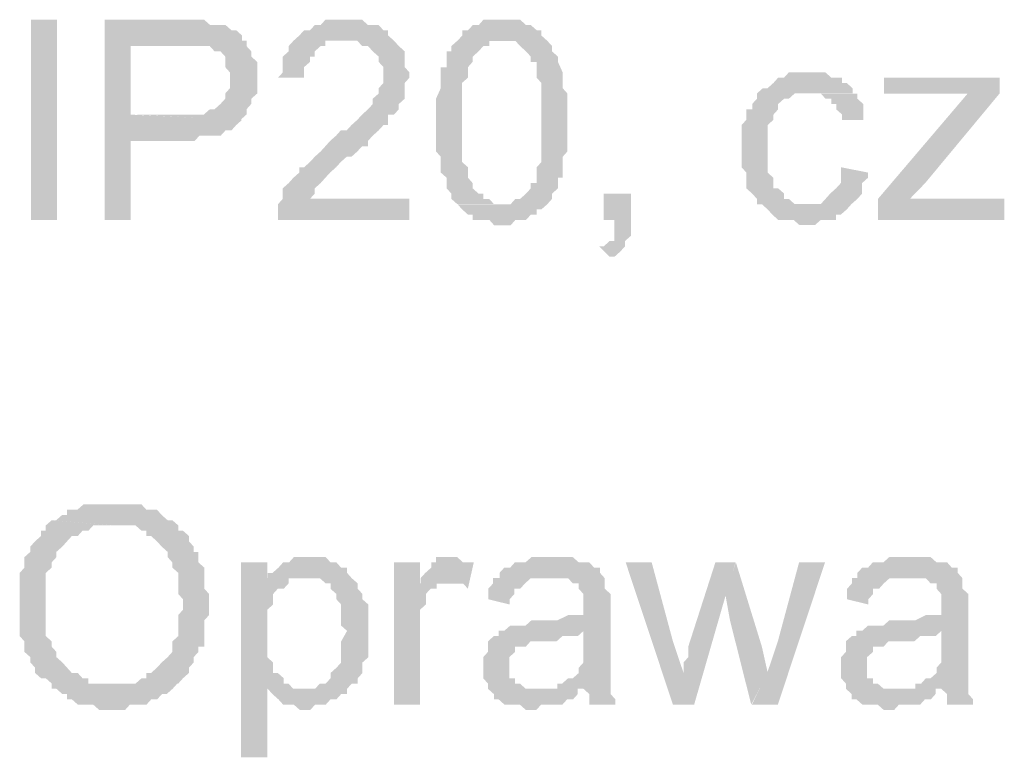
# Model space of a CAD drawing. Header units: millimetres. Extents: x -523 to 1404227, y -783705 to 1038705.
# Tile 140 of 256: x 402252 to 403044, y 233155 to 233748. Entities that reach past the tile are written whole.
import ezdxf

# ---------------------------------------------------------------- set-up
doc = ezdxf.new("R2010")
doc.units = ezdxf.units.MM
doc.linetypes.add('ACAD_ISO08W100', pattern=[36, 24, -3, 6, -3])
doc.layers.add('!!ELEKTRYKA', color=7, linetype='Continuous')

msp = doc.modelspace()

# ---------------------------------------------------------------- hatches: boundary and pattern name
at = {"layer": '!!ELEKTRYKA', "linetype": 'ACAD_ISO08W100'}
for points in [[(402379.56, 233747.73), (402320.5, 233747.73), (402320.5, 233586.94), (402341.46, 233586.94), (402341.46, 233650.38), (402384.33, 233650.38), (402388.14, 233650.38), (402392.9, 233650.38), (402396.71, 233654.66), (402400.52, 233654.66), (402405.28, 233654.66), (402409.09, 233654.66), (402413.85, 233654.66), (402417.67, 233658.86), (402422.43, 233658.86), (402426.24, 233663.14), (402426.24, 233663.14), (402431, 233667.33), (402431, 233667.33), (402341.46, 233671.52), (402341.46, 233726.58), (402384.33, 233726.58), (402434.81, 233730.87), (402431, 233730.87), (402431, 233735.06), (402426.24, 233739.35), (402422.43, 233739.35), (402417.67, 233743.54), (402413.85, 233743.54), (402409.09, 233743.54), (402405.28, 233743.54), (402405.28, 233743.54), (402400.52, 233747.73), (402396.71, 233747.73), (402392.9, 233747.73), (402388.14, 233747.73)], [(402515.09, 233747.79), (402510.33, 233747.79), (402506.53, 233747.79), (402497.96, 233747.79), (402494.15, 233743.51), (402489.4, 233743.51), (402489.4, 233743.51), (402485.59, 233739.32), (402480.83, 233739.32), (402477.02, 233735.13), (402477.02, 233735.13), (402472.27, 233730.85), (402468.46, 233726.66), (402468.46, 233722.38), (402463.7, 233718.19), (402463.7, 233713.91), (402463.7, 233709.72), (402463.7, 233705.44), (402459.89, 233701.25), (402480.83, 233701.25), (402480.83, 233705.44), (402480.83, 233709.72), (402485.59, 233713.91), (402485.59, 233718.19), (402489.4, 233718.19), (402489.4, 233722.38), (402494.15, 233726.66), (402497.96, 233726.66), (402497.96, 233730.85), (402501.77, 233730.85), (402510.33, 233730.85), (402515.09, 233730.85), (402553.16, 233730.85), (402548.4, 233735.13), (402548.4, 233735.13), (402548.4, 233739.32), (402544.6, 233739.32), (402540.79, 233743.51), (402536.03, 233743.51), (402532.22, 233743.51), (402527.47, 233747.79), (402523.66, 233747.79), (402518.9, 233747.79)], [(402642.15, 233747.81), (402638.34, 233747.81), (402633.59, 233747.81), (402629.79, 233747.81), (402625.03, 233747.81), (402621.23, 233743.53), (402616.47, 233743.53), (402612.67, 233739.35), (402612.67, 233739.35), (402607.92, 233739.35), (402607.92, 233735.07), (402604.11, 233730.79), (402638.34, 233730.79), (402642.15, 233730.79), (402646.9, 233730.79), (402650.7, 233730.79), (402654.51, 233726.61), (402654.51, 233726.61), (402659.26, 233722.33), (402663.07, 233718.14), (402663.07, 233718.14), (402663.07, 233713.86), (402667.82, 233713.86), (402667.82, 233709.68), (402667.82, 233705.4), (402667.82, 233701.22), (402671.62, 233696.94), (402671.62, 233692.76), (402671.62, 233688.48), (402671.62, 233684.29), (402671.62, 233680.01), (402671.62, 233671.55), (402671.62, 233667.37), (402671.62, 233663.09), (402671.62, 233658.91), (402671.62, 233654.63), (402671.62, 233646.17), (402671.62, 233641.98), (402671.62, 233637.7), (402671.62, 233633.42), (402667.82, 233629.24), (402667.82, 233624.96), (402667.82, 233620.78), (402667.82, 233616.5), (402663.07, 233616.5), (402663.07, 233612.32), (402663.07, 233612.32), (402659.26, 233608.04), (402654.51, 233603.85), (402650.7, 233603.85), (402646.9, 233599.57), (402642.15, 233599.57), (402642.15, 233599.57), (402604.11, 233599.57), (402607.92, 233595.39), (402612.67, 233591.11), (402616.47, 233591.11), (402616.47, 233586.93), (402621.23, 233586.93), (402625.03, 233586.93), (402629.79, 233586.93), (402633.59, 233582.65), (402642.15, 233582.65), (402642.15, 233582.65), (402646.9, 233582.65), (402650.7, 233586.93), (402654.51, 233586.93), (402659.26, 233586.93), (402663.07, 233591.11), (402667.82, 233591.11), (402667.82, 233595.39), (402671.62, 233595.39), (402671.62, 233595.39), (402676.38, 233599.57), (402680.18, 233603.85), (402680.18, 233608.04), (402684.93, 233612.32), (402684.93, 233616.5), (402684.93, 233620.78), (402688.74, 233620.78), (402688.74, 233624.96), (402688.74, 233629.24), (402688.74, 233633.42), (402688.74, 233637.7), (402692.54, 233641.98), (402692.54, 233646.17), (402692.54, 233650.44), (402692.54, 233654.63), (402692.54, 233658.91), (402692.54, 233667.37), (402692.54, 233667.37), (402692.54, 233675.83), (402692.54, 233680.01), (402692.54, 233684.29), (402692.54, 233688.48), (402688.74, 233692.76), (402688.74, 233696.94), (402688.74, 233701.22), (402688.74, 233705.4), (402688.74, 233705.4), (402684.93, 233713.86), (402684.93, 233718.14), (402684.93, 233718.14), (402680.18, 233722.33), (402680.18, 233726.61), (402676.38, 233730.79), (402671.62, 233735.07), (402671.62, 233739.35), (402667.82, 233739.35), (402663.07, 233743.53), (402663.07, 233743.53), (402659.26, 233743.53), (402654.51, 233747.81), (402650.7, 233747.81), (402646.9, 233747.81)], [(402434.54, 233730.87), (402383.11, 233726.59), (402383.11, 233726.59), (402391.68, 233726.59), (402396.45, 233726.59), (402400.26, 233726.59), (402400.26, 233726.59), (402405.02, 233726.59), (402408.83, 233722.4), (402413.59, 233722.4), (402417.4, 233718.2), (402417.4, 233718.2), (402417.4, 233713.92), (402417.4, 233709.73), (402421.21, 233705.44), (402421.21, 233701.25), (402421.21, 233696.96), (402421.21, 233692.77), (402417.4, 233688.49), (402417.4, 233684.3), (402413.59, 233680.11), (402413.59, 233680.11), (402408.83, 233675.82), (402405.02, 233675.82), (402400.26, 233671.63), (402396.45, 233671.63), (402391.68, 233671.63), (402387.87, 233671.63), (402383.11, 233671.63), (402341.2, 233671.63), (402429.78, 233667.34), (402434.54, 233671.63), (402434.54, 233675.82), (402438.35, 233680.11), (402438.35, 233684.3), (402443.12, 233688.49), (402443.12, 233692.77), (402443.12, 233696.96), (402443.12, 233701.25), (402443.12, 233701.25), (402443.12, 233705.44), (402443.12, 233709.73), (402443.12, 233713.92), (402438.35, 233718.2), (402438.35, 233722.4), (402434.54, 233726.59)], [(402553.16, 233730.85), (402515.09, 233730.85), (402515.09, 233730.85), (402518.9, 233730.85), (402523.66, 233730.85), (402527.47, 233726.66), (402532.22, 233726.66), (402536.03, 233722.38), (402536.03, 233722.38), (402540.79, 233718.19), (402540.79, 233718.19), (402540.79, 233713.91), (402544.6, 233709.72), (402544.6, 233705.44), (402544.6, 233701.25), (402544.6, 233696.97), (402540.79, 233692.78), (402540.79, 233688.5), (402536.03, 233684.31), (402536.03, 233680.03), (402532.22, 233675.84), (402532.22, 233675.84), (402527.47, 233671.56), (402527.47, 233671.56), (402523.66, 233667.37), (402518.9, 233663.09), (402515.09, 233658.9), (402510.33, 233658.9), (402506.53, 233654.62), (402501.77, 233650.43), (402497.96, 233646.15), (402494.15, 233641.96), (402489.4, 233637.68), (402489.4, 233637.68), (402485.59, 233633.49), (402480.83, 233629.21), (402477.02, 233629.21), (402477.02, 233625.02), (402472.27, 233620.83), (402472.27, 233620.83), (402468.46, 233616.55), (402463.7, 233612.36), (402463.7, 233608.08), (402463.7, 233603.89), (402459.89, 233599.61), (402459.89, 233599.61), (402459.89, 233595.42), (402459.89, 233591.14), (402459.89, 233586.95), (402565.53, 233586.95), (402565.53, 233603.89), (402485.59, 233603.89), (402485.59, 233603.89), (402489.4, 233608.08), (402489.4, 233612.36), (402494.15, 233616.55), (402494.15, 233616.55), (402497.96, 233620.83), (402497.96, 233620.83), (402501.77, 233625.02), (402506.53, 233629.21), (402510.33, 233633.49), (402515.09, 233637.68), (402518.9, 233637.68), (402523.66, 233641.96), (402527.47, 233646.15), (402532.22, 233646.15), (402532.22, 233650.43), (402536.03, 233654.62), (402540.79, 233658.9), (402540.79, 233658.9), (402544.6, 233663.09), (402548.4, 233663.09), (402548.4, 233667.37), (402548.4, 233671.56), (402553.16, 233671.56), (402556.97, 233675.84), (402556.97, 233680.03), (402561.73, 233684.31), (402561.73, 233684.31), (402561.73, 233688.5), (402561.73, 233692.78), (402561.73, 233696.97), (402565.53, 233701.25), (402565.53, 233705.44), (402561.73, 233709.72), (402561.73, 233713.91), (402561.73, 233718.19), (402561.73, 233722.38), (402556.97, 233726.66), (402556.97, 233726.66)], [(402603.98, 233730.85), (402599.22, 233726.58), (402599.22, 233722.39), (402595.42, 233722.39), (402595.42, 233718.11), (402595.42, 233709.65), (402590.67, 233709.65), (402590.67, 233705.46), (402590.67, 233701.19), (402590.67, 233701.19), (402590.67, 233697), (402590.67, 233692.72), (402586.86, 233684.26), (402586.86, 233680.07), (402586.86, 233675.8), (402586.86, 233671.61), (402586.86, 233667.33), (402586.86, 233663.15), (402586.86, 233658.87), (402586.86, 233650.41), (402586.86, 233646.22), (402586.86, 233641.94), (402590.67, 233637.76), (402590.67, 233633.48), (402590.67, 233629.29), (402590.67, 233625.02), (402595.42, 233620.83), (402595.42, 233616.55), (402595.42, 233612.27), (402599.22, 233608.09), (402599.22, 233608.09), (402599.22, 233603.81), (402603.98, 233599.63), (402603.98, 233599.63), (402642.02, 233599.63), (402637.26, 233599.63), (402633.46, 233599.63), (402629.65, 233603.81), (402624.9, 233603.81), (402624.9, 233608.09), (402621.1, 233608.09), (402616.34, 233612.27), (402616.34, 233612.27), (402616.34, 233616.55), (402612.54, 233620.83), (402612.54, 233620.83), (402612.54, 233625.02), (402612.54, 233629.29), (402607.78, 233633.48), (402607.78, 233637.76), (402607.78, 233641.94), (402607.78, 233646.22), (402607.78, 233654.68), (402607.78, 233658.87), (402607.78, 233667.33), (402607.78, 233667.33), (402607.78, 233675.8), (402607.78, 233680.07), (402607.78, 233684.26), (402607.78, 233692.72), (402607.78, 233697), (402612.54, 233701.19), (402612.54, 233705.46), (402612.54, 233709.65), (402612.54, 233709.65), (402616.34, 233713.93), (402616.34, 233718.11), (402616.34, 233718.11), (402621.1, 233722.39), (402624.9, 233726.58), (402629.65, 233726.58), (402629.65, 233730.85), (402633.46, 233730.85), (402637.26, 233730.85)], [(402887.59, 233705.44), (402883.79, 233705.44), (402879.04, 233705.44), (402875.24, 233705.44), (402870.5, 233705.44), (402866.7, 233701.26), (402861.95, 233701.26), (402858.16, 233696.99), (402858.16, 233696.99), (402853.41, 233692.72), (402849.61, 233692.72), (402844.86, 233688.54), (402844.86, 233684.27), (402841.07, 233680.09), (402841.07, 233675.82), (402836.32, 233675.82), (402836.32, 233671.54), (402836.32, 233667.37), (402832.52, 233663.09), (402832.52, 233658.92), (402832.52, 233654.64), (402832.52, 233650.37), (402832.52, 233646.19), (402832.52, 233637.74), (402832.52, 233633.47), (402832.52, 233629.29), (402836.32, 233625.02), (402836.32, 233620.75), (402836.32, 233616.57), (402836.32, 233612.3), (402841.07, 233608.12), (402841.07, 233608.12), (402844.86, 233603.85), (402844.86, 233599.58), (402883.79, 233599.58), (402883.79, 233599.58), (402879.04, 233599.58), (402875.24, 233599.58), (402870.5, 233603.85), (402866.7, 233603.85), (402866.7, 233608.12), (402861.95, 233612.3), (402861.95, 233612.3), (402858.16, 233612.3), (402858.16, 233616.57), (402858.16, 233620.75), (402853.41, 233625.02), (402853.41, 233629.29), (402853.41, 233633.47), (402853.41, 233637.74), (402853.41, 233646.19), (402853.41, 233646.19), (402853.41, 233650.37), (402853.41, 233654.64), (402853.41, 233658.92), (402853.41, 233663.09), (402858.16, 233667.37), (402858.16, 233671.54), (402861.95, 233675.82), (402861.95, 233680.09), (402861.95, 233680.09), (402866.7, 233684.27), (402870.5, 233684.27), (402875.24, 233688.54), (402879.04, 233688.54), (402883.79, 233688.54), (402887.59, 233688.54), (402921.77, 233688.54), (402921.77, 233692.72), (402917.02, 233696.99), (402913.22, 233696.99), (402913.22, 233701.26), (402908.48, 233701.26), (402904.68, 233701.26), (402899.93, 233705.44), (402896.13, 233705.44), (402891.39, 233705.44)], [(403040.04, 233701.2), (402947.07, 233701.2), (402947.07, 233688.48), (402993.56, 233688.48), (402998.3, 233688.48), (403002.1, 233688.48), (403005.89, 233688.48), (403010.63, 233688.48), (403014.43, 233688.48), (403040.04, 233688.48)], [(402921.89, 233688.5), (402887.72, 233688.5), (402887.72, 233688.5), (402891.52, 233688.5), (402896.27, 233688.5), (402900.06, 233684.23), (402904.81, 233684.23), (402904.81, 233680.06), (402908.6, 233680.06), (402908.6, 233675.78), (402913.35, 233671.61), (402913.35, 233667.34), (402930.43, 233667.34), (402930.43, 233671.61), (402930.43, 233675.78), (402930.43, 233680.06), (402925.69, 233684.23), (402925.69, 233688.5)], [(403039.96, 233688.51), (403014.34, 233688.51), (402942.24, 233603.88), (402942.24, 233586.9), (402967.86, 233603.88), (402980.19, 233616.59)], [(402912.35, 233629.26), (402912.35, 233624.99), (402912.35, 233620.81), (402912.35, 233616.54), (402908.55, 233612.36), (402908.55, 233612.36), (402903.8, 233608.09), (402900, 233603.82), (402900, 233603.82), (402896.21, 233599.64), (402891.46, 233599.64), (402882.92, 233599.64), (402844.94, 233599.64), (402848.74, 233599.64), (402853.49, 233595.37), (402857.28, 233591.19), (402857.28, 233591.19), (402862.03, 233586.92), (402865.83, 233586.92), (402870.57, 233586.92), (402874.37, 233586.92), (402879.12, 233582.74), (402887.66, 233582.74), (402891.46, 233582.74), (402896.21, 233586.92), (402900, 233586.92), (402903.8, 233586.92), (402908.55, 233586.92), (402908.55, 233591.19), (402912.35, 233591.19), (402917.09, 233595.37), (402917.09, 233595.37), (402920.89, 233599.64), (402925.64, 233603.82), (402925.64, 233603.82), (402929.43, 233608.09), (402929.43, 233612.36), (402929.43, 233616.54), (402934.18, 233620.81), (402934.18, 233624.99)], [(402743.63, 233608.11), (402721.77, 233608.11), (402721.77, 233586.92), (402730.32, 233586.92), (402730.32, 233582.74), (402730.32, 233578.46), (402730.32, 233574.19), (402730.32, 233570.01), (402726.52, 233570.01), (402721.77, 233565.73), (402717.97, 233565.73), (402726.52, 233557.27), (402726.52, 233557.27), (402730.32, 233557.27), (402735.07, 233561.55), (402735.07, 233561.55), (402738.87, 233565.73), (402738.87, 233570.01), (402743.63, 233574.19), (402743.63, 233578.46), (402743.63, 233582.74), (402743.63, 233586.92)], [(403043.76, 233603.88), (402993.47, 233603.88), (402988.73, 233603.88), (402984.93, 233603.88), (402980.19, 233603.88), (402976.39, 233603.88), (402971.65, 233603.88), (402967.86, 233603.88), (402942.24, 233586.9), (403043.76, 233586.9)], [(402328.22, 233358.3), (402328.22, 233358.3), (402319.64, 233358.3), (402315.83, 233358.3), (402312.02, 233358.3), (402307.26, 233358.3), (402303.45, 233358.3), (402298.68, 233354.11), (402294.87, 233354.11), (402290.11, 233354.11), (402290.11, 233349.82), (402286.29, 233349.82), (402281.53, 233345.63), (402277.72, 233345.63), (402328.22, 233341.43), (402332.98, 233341.43), (402336.8, 233341.43), (402341.56, 233341.43), (402345.37, 233341.43), (402350.14, 233337.15), (402353.95, 233337.15), (402353.95, 233332.95), (402357.76, 233332.95), (402362.52, 233328.67), (402366.33, 233324.47), (402366.33, 233324.47), (402371.1, 233320.19), (402371.1, 233315.99), (402374.91, 233311.71), (402374.91, 233307.51), (402379.67, 233303.32), (402379.67, 233299.03), (402379.67, 233294.84), (402379.67, 233290.55), (402379.67, 233286.36), (402383.48, 233282.07), (402383.48, 233277.88), (402383.48, 233273.69), (402379.67, 233269.42), (402379.67, 233265.19), (402379.67, 233260.95), (402379.67, 233256.72), (402379.67, 233252.49), (402374.91, 233248.25), (402374.91, 233244.02), (402374.91, 233239.78), (402371.1, 233235.55), (402366.33, 233231.31), (402366.33, 233231.31), (402366.33, 233231.31), (402362.52, 233227.08), (402357.76, 233222.85), (402353.95, 233222.85), (402353.95, 233218.61), (402350.14, 233218.61), (402345.37, 233214.38), (402341.56, 233214.38), (402336.8, 233214.38), (402332.98, 233214.38), (402328.22, 233214.38), (402379.67, 233214.38), (402379.67, 233214.38), (402383.48, 233218.61), (402388.25, 233222.85), (402388.25, 233227.08), (402392.06, 233231.31), (402392.06, 233235.55), (402392.06, 233235.55), (402395.87, 233239.78), (402395.87, 233244.02), (402400.64, 233244.02), (402400.64, 233248.25), (402400.64, 233252.49), (402400.64, 233256.72), (402400.64, 233265.19), (402404.45, 233269.42), (402404.45, 233273.69), (402404.45, 233277.88), (402404.45, 233282.07), (402404.45, 233286.36), (402400.64, 233290.55), (402400.64, 233294.84), (402400.64, 233299.03), (402400.64, 233303.32), (402400.64, 233307.51), (402395.87, 233311.71), (402395.87, 233315.99), (402395.87, 233320.19), (402392.06, 233320.19), (402392.06, 233324.47), (402388.25, 233328.67), (402388.25, 233332.95), (402383.48, 233337.15), (402379.67, 233337.15), (402379.67, 233341.43), (402374.91, 233345.63), (402371.1, 233345.63), (402366.33, 233349.82), (402366.33, 233349.82), (402362.52, 233354.11), (402357.76, 233354.11), (402353.95, 233354.11), (402350.14, 233358.3), (402345.37, 233358.3), (402341.56, 233358.3), (402336.8, 233358.3), (402332.98, 233358.3)], [(402277.92, 233345.58), (402273.15, 233341.39), (402273.15, 233337.2), (402269.34, 233337.2), (402269.34, 233332.91), (402264.58, 233328.72), (402264.58, 233328.72), (402260.76, 233324.43), (402260.76, 233320.23), (402256, 233315.95), (402256, 233311.75), (402256, 233307.56), (402252.19, 233303.27), (402252.19, 233299.08), (402252.19, 233294.79), (402252.19, 233290.6), (402252.19, 233286.4), (402252.19, 233282.12), (402252.19, 233273.66), (402252.19, 233273.66), (402252.19, 233269.42), (402252.19, 233265.19), (402252.19, 233260.96), (402252.19, 233256.73), (402252.19, 233252.5), (402256, 233248.26), (402256, 233244.02), (402256, 233239.79), (402260.76, 233235.56), (402260.76, 233235.56), (402260.76, 233231.32), (402264.58, 233227.09), (402264.58, 233222.86), (402269.34, 233218.63), (402273.15, 233218.63), (402277.92, 233214.4), (402277.92, 233210.15), (402281.73, 233210.15), (402286.5, 233205.92), (402290.31, 233205.92), (402290.31, 233201.69), (402294.12, 233201.69), (402298.88, 233197.46), (402302.7, 233197.46), (402307.46, 233197.46), (402311.27, 233197.46), (402316.04, 233193.22), (402324.62, 233193.22), (402328.43, 233193.22), (402328.43, 233193.22), (402332.24, 233193.22), (402337, 233193.22), (402340.82, 233197.46), (402345.58, 233197.46), (402349.39, 233197.46), (402354.16, 233197.46), (402357.97, 233201.69), (402362.73, 233201.69), (402366.55, 233205.92), (402366.55, 233205.92), (402370.36, 233205.92), (402375.12, 233210.15), (402378.94, 233214.4), (402328.43, 233214.4), (402328.43, 233214.4), (402319.85, 233214.4), (402316.04, 233214.4), (402311.27, 233214.4), (402307.46, 233214.4), (402307.46, 233218.63), (402302.7, 233218.63), (402298.88, 233222.86), (402294.12, 233222.86), (402290.31, 233227.09), (402286.5, 233231.32), (402286.5, 233231.32), (402286.5, 233231.32), (402281.73, 233235.56), (402281.73, 233239.79), (402277.92, 233244.02), (402277.92, 233248.26), (402273.15, 233252.5), (402273.15, 233256.73), (402273.15, 233260.96), (402273.15, 233265.19), (402273.15, 233269.42), (402273.15, 233273.66), (402273.15, 233277.92), (402273.15, 233286.4), (402273.15, 233290.6), (402273.15, 233294.79), (402273.15, 233299.08), (402273.15, 233303.27), (402277.92, 233307.56), (402277.92, 233311.75), (402281.73, 233315.95), (402281.73, 233320.23), (402281.73, 233320.23), (402286.5, 233324.43), (402290.31, 233328.72), (402290.31, 233328.72), (402294.12, 233332.91), (402298.88, 233332.91), (402302.7, 233337.2), (402307.46, 233337.2), (402311.27, 233341.39), (402316.04, 233341.39), (402319.85, 233341.39), (402324.62, 233341.39), (402328.43, 233341.39)], [(402485.88, 233315.94), (402481.12, 233315.94), (402477.31, 233315.94), (402472.55, 233315.94), (402468.74, 233311.75), (402463.99, 233311.75), (402463.99, 233311.75), (402460.18, 233307.47), (402455.42, 233303.28), (402451.61, 233303.28), (402481.12, 233298.99), (402485.88, 233298.99), (402489.68, 233298.99), (402493.49, 233298.99), (402498.25, 233294.81), (402502.06, 233294.81), (402502.06, 233290.52), (402506.81, 233286.34), (402506.81, 233282.05), (402510.62, 233277.86), (402510.62, 233277.86), (402510.62, 233269.39), (402510.62, 233265.21), (402510.62, 233260.93), (402515.38, 233256.7), (402515.38, 233256.7), (402510.62, 233248.23), (402510.62, 233244), (402510.62, 233239.77), (402510.62, 233235.53), (402510.62, 233231.29), (402506.81, 233227.06), (402506.81, 233227.06), (402502.06, 233222.83), (402502.06, 233218.6), (402498.25, 233214.36), (402493.49, 233214.36), (402489.68, 233210.13), (402485.88, 233210.13), (402481.12, 233210.13), (402451.61, 233210.13), (402455.42, 233205.89), (402455.42, 233205.89), (402460.18, 233201.67), (402463.99, 233197.43), (402463.99, 233197.43), (402468.74, 233197.43), (402472.55, 233197.43), (402477.31, 233193.2), (402481.12, 233193.2), (402481.12, 233193.2), (402485.88, 233193.2), (402489.68, 233197.43), (402493.49, 233197.43), (402498.25, 233197.43), (402502.06, 233201.67), (402506.81, 233201.67), (402510.62, 233205.89), (402515.38, 233205.89), (402515.38, 233210.13), (402519.19, 233214.36), (402523.95, 233214.36), (402523.95, 233218.6), (402527.75, 233222.83), (402527.75, 233227.06), (402527.75, 233231.29), (402532.51, 233235.53), (402532.51, 233239.77), (402532.51, 233244), (402532.51, 233248.23), (402532.51, 233252.46), (402532.51, 233256.7), (402532.51, 233256.7), (402532.51, 233260.93), (402532.51, 233265.21), (402532.51, 233269.39), (402532.51, 233273.68), (402532.51, 233277.86), (402527.75, 233282.05), (402527.75, 233286.34), (402527.75, 233286.34), (402523.95, 233290.52), (402523.95, 233294.81), (402519.19, 233298.99), (402515.38, 233303.28), (402515.38, 233307.47), (402510.62, 233307.47), (402510.62, 233307.47), (402506.81, 233311.75), (402502.06, 233311.75), (402498.25, 233315.94), (402493.49, 233315.94), (402489.68, 233315.94)], [(402600.12, 233315.97), (402600.12, 233315.97), (402591.56, 233315.97), (402586.8, 233315.97), (402586.8, 233311.69), (402583, 233311.69), (402583, 233307.5), (402578.25, 233303.22), (402574.44, 233299.04), (402574.44, 233294.76), (402595.36, 233294.76), (402600.12, 233294.76), (402603.92, 233294.76), (402608.68, 233294.76), (402612.48, 233290.57), (402617.24, 233311.69), (402612.48, 233311.69), (402608.68, 233311.69), (402603.92, 233315.97), (402603.92, 233315.97)], [(402680.7, 233315.94), (402675.95, 233315.94), (402672.15, 233315.94), (402667.4, 233315.94), (402663.59, 233315.94), (402658.84, 233311.76), (402655.04, 233311.76), (402650.28, 233311.76), (402646.48, 233307.48), (402641.73, 233307.48), (402637.93, 233303.3), (402637.93, 233299.02), (402675.95, 233299.02), (402680.7, 233299.02), (402684.51, 233299.02), (402688.31, 233299.02), (402693.06, 233299.02), (402696.86, 233294.84), (402701.62, 233294.84), (402701.62, 233290.56), (402701.62, 233290.56), (402705.42, 233286.28), (402705.42, 233282.1), (402705.42, 233277.82), (402705.42, 233277.82), (402705.42, 233269.36), (402701.62, 233269.36), (402696.86, 233269.36), (402696.86, 233269.36), (402693.06, 233269.36), (402684.51, 233265.18), (402680.7, 233265.18), (402675.95, 233265.18), (402672.15, 233265.18), (402663.59, 233265.18), (402658.84, 233260.9), (402655.04, 233260.9), (402655.04, 233260.9), (402650.28, 233260.9), (402646.48, 233260.9), (402641.73, 233256.72), (402705.42, 233256.72), (402705.42, 233248.23), (402705.42, 233243.99), (402705.42, 233239.76), (402705.42, 233235.53), (402705.42, 233231.29), (402701.62, 233227.06), (402701.62, 233227.06), (402701.62, 233222.83), (402696.86, 233218.59), (402693.06, 233218.59), (402688.31, 233214.36), (402684.51, 233214.36), (402684.51, 233210.13), (402705.42, 233210.13), (402705.42, 233210.13), (402710.17, 233205.89), (402710.17, 233201.66), (402710.17, 233197.43), (402731.09, 233197.43), (402731.09, 233197.43), (402731.09, 233201.66), (402727.29, 233205.89), (402727.29, 233210.13), (402727.29, 233214.36), (402727.29, 233214.36), (402727.29, 233218.59), (402727.29, 233222.83), (402727.29, 233227.06), (402727.29, 233231.29), (402727.29, 233239.76), (402727.29, 233243.99), (402727.29, 233273.64), (402727.29, 233273.64), (402727.29, 233277.82), (402727.29, 233282.1), (402727.29, 233286.28), (402722.53, 233290.56), (402722.53, 233290.56), (402722.53, 233294.84), (402722.53, 233299.02), (402718.73, 233303.3), (402718.73, 233307.48), (402713.98, 233307.48), (402710.17, 233311.76), (402705.42, 233311.76), (402701.62, 233311.76), (402696.86, 233315.94), (402693.06, 233315.94), (402688.31, 233315.94), (402684.51, 233315.94)], [(402968.38, 233316.01), (402963.63, 233316.01), (402959.84, 233316.01), (402955.09, 233316.01), (402951.3, 233316.01), (402946.55, 233311.74), (402942.76, 233311.74), (402938.01, 233311.74), (402934.22, 233307.47), (402929.47, 233307.47), (402925.68, 233303.29), (402925.68, 233299.02), (402963.63, 233299.02), (402968.38, 233299.02), (402972.17, 233299.02), (402976.92, 233299.02), (402980.71, 233299.02), (402984.51, 233294.85), (402989.25, 233294.85), (402989.25, 233290.58), (402989.25, 233290.58), (402993.05, 233286.31), (402993.05, 233282.13), (402993.05, 233277.86), (402993.05, 233277.86), (402993.05, 233269.42), (402989.25, 233269.42), (402984.51, 233269.42), (402984.51, 233269.42), (402980.71, 233269.42), (402972.17, 233265.15), (402968.38, 233265.15), (402963.63, 233265.15), (402959.84, 233265.15), (402951.3, 233265.15), (402946.55, 233260.97), (402942.76, 233260.97), (402942.76, 233260.97), (402938.01, 233260.97), (402934.22, 233260.97), (402929.47, 233256.7), (402993.05, 233256.7), (402993.05, 233248.26), (402993.05, 233243.99), (402993.05, 233239.81), (402993.05, 233235.54), (402993.05, 233231.3), (402989.25, 233227.07), (402989.25, 233227.07), (402989.25, 233222.84), (402984.51, 233218.61), (402980.71, 233218.61), (402976.92, 233214.36), (402972.17, 233214.36), (402972.17, 233210.13), (402993.05, 233210.13), (402993.05, 233210.13), (402997.79, 233205.9), (402997.79, 233201.67), (402997.79, 233197.44), (403018.67, 233197.44), (403018.67, 233197.44), (403018.67, 233201.67), (403014.87, 233205.9), (403014.87, 233210.13), (403014.87, 233214.36), (403014.87, 233214.36), (403014.87, 233218.61), (403014.87, 233222.84), (403014.87, 233227.07), (403014.87, 233231.3), (403014.87, 233239.81), (403014.87, 233243.99), (403014.87, 233273.59), (403014.87, 233273.59), (403014.87, 233277.86), (403014.87, 233282.13), (403014.87, 233286.31), (403010.13, 233290.58), (403010.13, 233290.58), (403010.13, 233294.85), (403010.13, 233299.02), (403006.33, 233303.29), (403006.33, 233307.47), (403001.59, 233307.47), (402997.79, 233311.74), (402993.05, 233311.74), (402989.25, 233311.74), (402984.51, 233316.01), (402980.71, 233316.01), (402976.92, 233316.01), (402972.17, 233316.01)], [(402451.16, 233311.73), (402430.22, 233311.73), (402430.22, 233155.11), (402451.16, 233155.11), (402451.16, 233210.15), (402480.67, 233210.15), (402476.86, 233210.15), (402472.1, 233210.15), (402468.3, 233214.37), (402464.49, 233214.37), (402464.49, 233218.61), (402459.73, 233222.85), (402455.92, 233222.85), (402455.92, 233227.08), (402455.92, 233231.31), (402451.16, 233235.54), (402451.16, 233239.78), (402451.16, 233244.01), (402451.16, 233248.24), (402451.16, 233256.71), (402451.16, 233256.71), (402451.16, 233260.94), (402451.16, 233265.19), (402451.16, 233269.37), (402451.16, 233273.66), (402455.92, 233277.85), (402455.92, 233282.13), (402455.92, 233286.32), (402459.73, 233290.6), (402464.49, 233290.6), (402468.3, 233294.79), (402468.3, 233299.07), (402451.16, 233299.07)], [(402573.98, 233311.77), (402553.05, 233311.77), (402553.05, 233197.44), (402573.98, 233197.44), (402573.98, 233256.7), (402573.98, 233260.98), (402573.98, 233265.16), (402573.98, 233269.44), (402573.98, 233273.63), (402578.73, 233277.91), (402578.73, 233282.09), (402578.73, 233282.09), (402578.73, 233286.37), (402582.54, 233290.56), (402587.29, 233290.56), (402587.29, 233294.84), (402591.1, 233294.84), (402595.85, 233294.84), (402573.98, 233294.84)], [(402760.26, 233311.77), (402739.36, 233311.77), (402777.36, 233197.43), (402785.91, 233222.84), (402777.36, 233248.21)], [(402827.65, 233311.8), (402811.51, 233311.8), (402789.66, 233243.98), (402789.66, 233239.78), (402789.66, 233235.55), (402785.86, 233231.31), (402785.86, 233227.08), (402785.86, 233222.85), (402785.86, 233222.85), (402777.32, 233197.44), (402794.41, 233197.44), (402820.06, 233286.34)], [(402827.96, 233311.76), (402819.41, 233286.41), (402823.21, 233265.23), (402840.3, 233197.46), (402853.59, 233222.87), (402848.84, 233244.06)], [(402899.66, 233311.77), (402878.78, 233311.77), (402861.69, 233248.25), (402853.14, 233222.85), (402840.8, 233197.45), (402861.69, 233197.45)], [(402451.61, 233303.28), (402451.61, 233298.99), (402468.74, 233298.99), (402472.55, 233298.99), (402477.31, 233298.99), (402481.12, 233298.99)], [(402637.51, 233299.1), (402632.76, 233299.1), (402632.76, 233294.82), (402628.96, 233290.64), (402628.96, 233286.36), (402628.96, 233282.08), (402646.07, 233277.9), (402646.07, 233282.08), (402649.87, 233286.36), (402649.87, 233290.64), (402654.62, 233290.64), (402658.43, 233294.82), (402658.43, 233294.82), (402663.18, 233299.1), (402666.98, 233299.1), (402671.74, 233299.1), (402675.54, 233299.1)], [(402925.94, 233299.06), (402921.19, 233299.06), (402921.19, 233294.79), (402917.4, 233290.52), (402917.4, 233286.34), (402917.4, 233282.07), (402934.48, 233277.9), (402934.48, 233282.07), (402938.27, 233286.34), (402938.27, 233290.52), (402943.02, 233290.52), (402946.81, 233294.79), (402946.81, 233294.79), (402951.56, 233299.06), (402955.35, 233299.06), (402960.1, 233299.06), (402963.89, 233299.06)], [(402641.93, 233256.76), (402637.17, 233256.76), (402637.17, 233252.49), (402633.37, 233252.49), (402628.62, 233248.25), (402628.62, 233244.02), (402628.62, 233239.78), (402624.82, 233235.55), (402624.82, 233231.32), (402624.82, 233227.08), (402624.82, 233227.08), (402624.82, 233222.85), (402624.82, 233218.62), (402628.62, 233214.38), (402628.62, 233210.15), (402633.37, 233205.92), (402633.37, 233205.92), (402633.37, 233201.69), (402637.17, 233201.69), (402641.93, 233197.45), (402645.73, 233197.45), (402650.48, 233197.45), (402654.29, 233197.45), (402659.04, 233193.22), (402662.84, 233193.22), (402667.6, 233193.22), (402671.4, 233197.45), (402675.2, 233197.45), (402679.96, 233197.45), (402683.76, 233197.45), (402688.51, 233197.45), (402692.32, 233201.69), (402697.07, 233201.69), (402700.87, 233205.92), (402700.87, 233210.15), (402667.6, 233210.15), (402667.6, 233210.15), (402662.84, 233210.15), (402659.04, 233210.15), (402654.29, 233214.38), (402650.48, 233214.38), (402650.48, 233218.62), (402645.73, 233218.62), (402645.73, 233222.85), (402645.73, 233227.08), (402645.73, 233231.32), (402645.73, 233235.55), (402650.48, 233239.78), (402650.48, 233239.78), (402650.48, 233244.02), (402654.29, 233244.02), (402659.04, 233244.02), (402662.84, 233248.25), (402667.6, 233248.25), (402671.4, 233248.25), (402675.2, 233248.25), (402679.96, 233248.25), (402683.76, 233248.25), (402688.51, 233252.49), (402692.32, 233252.49), (402697.07, 233252.49), (402700.87, 233252.49), (402705.63, 233256.76)], [(402929.65, 233256.75), (402924.9, 233256.75), (402924.9, 233252.48), (402921.11, 233252.48), (402916.36, 233248.3), (402916.36, 233244.03), (402916.36, 233239.76), (402912.57, 233235.59), (402912.57, 233231.33), (402912.57, 233227.1), (402912.57, 233227.1), (402912.57, 233222.86), (402912.57, 233218.63), (402916.36, 233214.39), (402916.36, 233210.16), (402921.11, 233205.92), (402921.11, 233205.92), (402921.11, 233201.69), (402924.9, 233201.69), (402929.65, 233197.46), (402933.44, 233197.46), (402938.19, 233197.46), (402941.98, 233197.46), (402946.73, 233193.23), (402950.52, 233193.23), (402955.27, 233193.23), (402959.06, 233197.46), (402963.81, 233197.46), (402967.6, 233197.46), (402971.4, 233197.46), (402976.15, 233197.46), (402979.94, 233201.69), (402984.69, 233201.69), (402988.48, 233205.92), (402988.48, 233210.16), (402955.27, 233210.16), (402955.27, 233210.16), (402950.52, 233210.16), (402946.73, 233210.16), (402941.98, 233214.39), (402938.19, 233214.39), (402938.19, 233218.63), (402933.44, 233218.63), (402933.44, 233222.86), (402933.44, 233227.1), (402933.44, 233231.33), (402933.44, 233235.59), (402938.19, 233239.76), (402938.19, 233239.76), (402938.19, 233244.03), (402941.98, 233244.03), (402946.73, 233244.03), (402950.52, 233248.3), (402955.27, 233248.3), (402959.06, 233248.3), (402963.81, 233248.3), (402967.6, 233248.3), (402971.4, 233248.3), (402976.15, 233252.48), (402979.94, 233252.48), (402984.69, 233252.48), (402988.48, 233252.48), (402993.23, 233256.75)]]:
    msp.add_hatch(color=7, dxfattribs=at).paths.add_polyline_path(points)

# ---------------------------------------------------------------- linework, layer by layer
at = {"layer": '!!ELEKTRYKA', "color": 7, "linetype": 'ACAD_ISO08W100', "lineweight": -3}
msp.add_solid([(402261.16, 233586.89), (402261.16, 233747.74), (402282.12, 233586.89), (402282.12, 233747.74)], dxfattribs=at)

doc.saveas('drawing.dxf')
